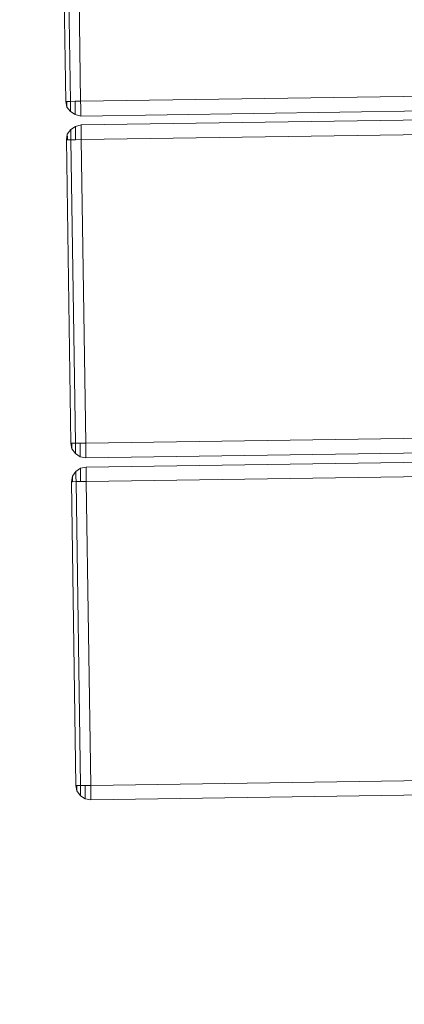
# Model space of a CAD drawing. Extents: x 147111805 to 147230536, y 410950310 to 411028142.
# Tile 193 of 256: x 147185779 to 147185937, y 410984225 to 410984631. Entities that reach past the tile are written whole.
import ezdxf

# ---------------------------------------------------------------- set-up
doc = ezdxf.new("R2010")
doc.units = 0
doc.header["$LTSCALE"] = 100
doc.layers.add('T--A9041--_VERHARDINGEN_Tegels', color=9, linetype='Continuous', transparency=0.3)
doc.layers.add('T--L9071--_TERREINMEUBILAIR_Stoelen', color=1, linetype='Continuous')
doc.layers.add('T--L9071--_TERREINMEUBILAIR_Tafels', color=30, linetype='Continuous')

# ---------------------------------------------------------------- blocks, each defined once
blk = doc.blocks.new('Picknicktafel 180x160cm')
at = {"layer": 'T--L9071--_TERREINMEUBILAIR_Tafels', "lineweight": 0}
for p, q in [((0, 857.04), (0, 732.07)), ((0, 732.07), (0, 857.04)), ((1.9, 857.04), (1.9, 732.07)), ((1.9, 732.07), (1.9, 857.04)), ((6.12, 732.07), (6.12, 857.04)), ((6.12, 857.04), (6.12, 732.07)), ((0, 732.07), (0.42, 732.07)), ((0.42, 729.75), (0, 732.07)), ((0, 732.07), (0.42, 729.75)), ((0.42, 732.07), (0, 732.07)), ((0.42, 732.07), (1.9, 732.07)), ((1.9, 732.07), (0.42, 732.07)), ((0.42, 730.81), (0.42, 732.07)), ((0.42, 732.07), (0.42, 730.81)), ((0.42, 729.96), (0.42, 730.81)), ((0.42, 730.81), (0.42, 729.96)), ((0.42, 729.75), (0.42, 729.96)), ((0.42, 729.96), (0.42, 729.75)), ((1.9, 732.07), (3.8, 732.07)), ((3.8, 732.07), (1.9, 732.07)), ((1.9, 729.96), (1.9, 732.07)), ((1.9, 732.07), (1.9, 729.96)), ((1.9, 728.27), (1.9, 729.96)), ((1.9, 729.96), (1.9, 728.27)), ((3.8, 732.07), (6.12, 732.07)), ((6.12, 732.07), (3.8, 732.07)), ((3.8, 729.96), (3.8, 732.07)), ((3.8, 732.07), (3.8, 729.96)), ((3.8, 728.06), (3.8, 729.96)), ((3.8, 729.96), (3.8, 728.06)), ((1794.09, 732.07), (6.12, 732.07)), ((6.12, 732.07), (6.12, 729.75)), ((1794.09, 732.07), (6.12, 732.07)), ((6.12, 729.75), (6.12, 732.07)), ((6.12, 732.07), (1794.09, 732.07)), ((6.12, 732.07), (1794.09, 732.07)), ((1.9, 727.85), (0.42, 729.75)), ((0.42, 729.75), (1.9, 727.85)), ((1.9, 727.85), (1.9, 728.27)), ((1.9, 728.27), (1.9, 727.85)), ((3.8, 726.59), (1.9, 727.85)), ((1.9, 727.85), (3.8, 726.59)), ((3.8, 727.01), (3.8, 728.06)), ((3.8, 728.06), (3.8, 727.01)), ((3.8, 726.59), (3.8, 727.01)), ((3.8, 727.01), (3.8, 726.59)), ((6.12, 725.95), (3.8, 726.59)), ((3.8, 726.59), (6.12, 725.95)), ((6.12, 729.75), (6.12, 727.85)), ((6.12, 727.85), (6.12, 729.75)), ((6.12, 727.85), (6.12, 726.59)), ((6.12, 726.59), (6.12, 727.85)), ((6.12, 726.59), (6.12, 725.95)), ((6.12, 725.95), (6.12, 726.59)), ((1794.09, 725.95), (6.12, 725.95)), ((6.12, 725.95), (1794.09, 725.95)), ((6.12, 725.95), (1794.09, 725.95)), ((6.12, 725.95), (1794.09, 725.95)), ((6.12, 722.36), (3.8, 721.73)), ((3.8, 721.73), (6.12, 722.36)), ((6.12, 722.36), (6.12, 721.73)), ((1794.09, 722.36), (6.12, 722.36)), ((1794.09, 722.36), (6.12, 722.36)), ((6.12, 721.73), (6.12, 722.36)), ((6.12, 722.36), (1794.09, 722.36)), ((6.12, 722.36), (1794.09, 722.36)), ((0.42, 718.56), (0, 716.24)), ((0, 716.24), (0.42, 718.56)), ((1.9, 720.46), (0.42, 718.56)), ((0.42, 718.56), (1.9, 720.46)), ((0.42, 718.35), (0.42, 718.56)), ((0.42, 718.56), (0.42, 718.35)), ((0.42, 717.51), (0.42, 718.35)), ((0.42, 718.35), (0.42, 717.51)), ((3.8, 721.73), (1.9, 720.46)), ((1.9, 720.46), (3.8, 721.73)), ((1.9, 720.04), (1.9, 720.46)), ((1.9, 720.46), (1.9, 720.04)), ((1.9, 718.35), (1.9, 720.04)), ((1.9, 720.04), (1.9, 718.35)), ((1.9, 716.24), (1.9, 718.35)), ((1.9, 718.35), (1.9, 716.24)), ((3.8, 721.31), (3.8, 721.73)), ((3.8, 721.73), (3.8, 721.31)), ((3.8, 720.25), (3.8, 721.31)), ((3.8, 721.31), (3.8, 720.25)), ((3.8, 718.35), (3.8, 720.25)), ((3.8, 720.25), (3.8, 718.35)), ((3.8, 716.24), (3.8, 718.35)), ((3.8, 718.35), (3.8, 716.24)), ((6.12, 721.73), (6.12, 720.46)), ((6.12, 720.46), (6.12, 721.73)), ((6.12, 720.46), (6.12, 718.56)), ((6.12, 718.56), (6.12, 720.46)), ((6.12, 718.56), (6.12, 716.24)), ((6.12, 716.24), (6.12, 718.56)), ((0.42, 716.24), (0, 716.24)), ((0, 716.24), (0.42, 716.24)), ((0, 716.24), (0, 591.27)), ((0, 591.27), (0, 716.24)), ((0.42, 716.24), (0.42, 717.51)), ((0.42, 717.51), (0.42, 716.24)), ((1.9, 716.24), (0.42, 716.24)), ((0.42, 716.24), (1.9, 716.24)), ((3.8, 716.24), (1.9, 716.24)), ((1.9, 716.24), (3.8, 716.24)), ((1.9, 716.24), (1.9, 591.27)), ((1.9, 591.27), (1.9, 716.24)), ((6.12, 716.24), (3.8, 716.24)), ((3.8, 716.24), (6.12, 716.24)), ((1794.09, 716.24), (6.12, 716.24)), ((6.12, 591.27), (6.12, 716.24)), ((1794.09, 716.24), (6.12, 716.24)), ((6.12, 716.24), (6.12, 591.27)), ((6.12, 716.24), (1794.09, 716.24)), ((6.12, 716.24), (1794.09, 716.24)), ((0, 591.27), (0.42, 591.27)), ((0.42, 588.95), (0, 591.27)), ((0, 591.27), (0.42, 588.95)), ((0.42, 591.27), (0, 591.27)), ((0.42, 591.27), (1.9, 591.27)), ((1.9, 591.27), (0.42, 591.27)), ((0.42, 590.01), (0.42, 591.27)), ((0.42, 591.27), (0.42, 590.01)), ((0.42, 589.16), (0.42, 590.01)), ((0.42, 590.01), (0.42, 589.16)), ((0.42, 588.95), (0.42, 589.16)), ((0.42, 589.16), (0.42, 588.95)), ((1.9, 587.05), (0.42, 588.95)), ((0.42, 588.95), (1.9, 587.05)), ((1.9, 591.27), (3.8, 591.27)), ((3.8, 591.27), (1.9, 591.27)), ((1.9, 589.16), (1.9, 591.27)), ((1.9, 591.27), (1.9, 589.16)), ((1.9, 587.48), (1.9, 589.16)), ((1.9, 589.16), (1.9, 587.48)), ((3.8, 591.27), (6.12, 591.27)), ((6.12, 591.27), (3.8, 591.27)), ((3.8, 589.16), (3.8, 591.27)), ((3.8, 591.27), (3.8, 589.16)), ((3.8, 587.26), (3.8, 589.16)), ((3.8, 589.16), (3.8, 587.26)), ((1794.09, 591.27), (6.12, 591.27)), ((6.12, 591.27), (6.12, 588.95)), ((1794.09, 591.27), (6.12, 591.27)), ((6.12, 588.95), (6.12, 591.27)), ((6.12, 591.27), (1794.09, 591.27)), ((6.12, 591.27), (1794.09, 591.27)), ((6.12, 588.95), (6.12, 587.05)), ((6.12, 587.05), (6.12, 588.95)), ((1.9, 587.05), (1.9, 587.48)), ((1.9, 587.48), (1.9, 587.05)), ((3.8, 585.58), (1.9, 587.05)), ((1.9, 587.05), (3.8, 585.58)), ((3.8, 586), (3.8, 587.26)), ((3.8, 587.26), (3.8, 586)), ((3.8, 585.58), (3.8, 586)), ((3.8, 586), (3.8, 585.58)), ((6.12, 585.15), (3.8, 585.58)), ((3.8, 585.58), (6.12, 585.15)), ((6.12, 587.05), (6.12, 585.58)), ((6.12, 585.58), (6.12, 587.05)), ((6.12, 585.58), (6.12, 585.15)), ((6.12, 585.15), (6.12, 585.58)), ((1794.09, 585.15), (6.12, 585.15)), ((6.12, 585.15), (1794.09, 585.15)), ((6.12, 585.15), (1794.09, 585.15)), ((6.12, 585.15), (1794.09, 585.15)), ((3.8, 580.93), (1.9, 579.66)), ((1.9, 579.66), (3.8, 580.93)), ((6.12, 581.35), (3.8, 580.93)), ((3.8, 580.93), (6.12, 581.35)), ((3.8, 580.51), (3.8, 580.93)), ((3.8, 580.93), (3.8, 580.51)), ((3.8, 579.45), (3.8, 580.51)), ((3.8, 580.51), (3.8, 579.45)), ((6.12, 581.35), (6.12, 580.93)), ((1794.09, 581.35), (6.12, 581.35)), ((1794.09, 581.35), (6.12, 581.35)), ((6.12, 580.93), (6.12, 581.35)), ((6.12, 581.35), (1794.09, 581.35)), ((6.12, 581.35), (1794.09, 581.35)), ((6.12, 580.93), (6.12, 579.66)), ((6.12, 579.66), (6.12, 580.93)), ((0.42, 577.76), (0, 575.44)), ((0, 575.44), (0.42, 577.76)), ((1.9, 579.66), (0.42, 577.76)), ((0.42, 577.76), (1.9, 579.66)), ((0.42, 577.34), (0.42, 577.76)), ((0.42, 577.76), (0.42, 577.34)), ((0.42, 576.5), (0.42, 577.34)), ((0.42, 577.34), (0.42, 576.5)), ((0.42, 575.44), (0.42, 576.5)), ((0.42, 576.5), (0.42, 575.44)), ((1.9, 579.03), (1.9, 579.66)), ((1.9, 579.66), (1.9, 579.03)), ((1.9, 577.55), (1.9, 579.03)), ((1.9, 579.03), (1.9, 577.55)), ((1.9, 575.44), (1.9, 577.55)), ((1.9, 577.55), (1.9, 575.44)), ((3.8, 577.55), (3.8, 579.45)), ((3.8, 579.45), (3.8, 577.55)), ((3.8, 575.44), (3.8, 577.55)), ((3.8, 577.55), (3.8, 575.44)), ((6.12, 579.66), (6.12, 577.76)), ((6.12, 577.76), (6.12, 579.66)), ((6.12, 577.76), (6.12, 575.44)), ((6.12, 575.44), (6.12, 577.76)), ((0.42, 575.44), (0, 575.44)), ((0, 575.44), (0.42, 575.44)), ((0, 575.44), (0, 450.26)), ((0, 450.26), (0, 575.44)), ((1.9, 575.44), (0.42, 575.44)), ((0.42, 575.44), (1.9, 575.44)), ((3.8, 575.44), (1.9, 575.44)), ((1.9, 575.44), (3.8, 575.44)), ((1.9, 575.44), (1.9, 450.26)), ((1.9, 450.26), (1.9, 575.44)), ((6.12, 575.44), (3.8, 575.44)), ((3.8, 575.44), (6.12, 575.44)), ((1794.09, 575.44), (6.12, 575.44)), ((6.12, 450.26), (6.12, 575.44)), ((1794.09, 575.44), (6.12, 575.44)), ((6.12, 575.44), (6.12, 450.26)), ((6.12, 575.44), (1794.09, 575.44)), ((6.12, 575.44), (1794.09, 575.44)), ((0, 450.26), (0.42, 450.26)), ((0.42, 448.15), (0, 450.26)), ((0, 450.26), (0.42, 448.15)), ((0.42, 450.26), (0, 450.26)), ((0.42, 450.26), (1.9, 450.26)), ((1.9, 450.26), (0.42, 450.26)), ((0.42, 449.21), (0.42, 450.26)), ((0.42, 450.26), (0.42, 449.21)), ((1.9, 450.26), (3.8, 450.26)), ((3.8, 450.26), (1.9, 450.26)), ((1.9, 448.15), (1.9, 450.26)), ((1.9, 450.26), (1.9, 448.15)), ((3.8, 450.26), (6.12, 450.26)), ((6.12, 450.26), (3.8, 450.26)), ((3.8, 448.15), (3.8, 450.26)), ((3.8, 450.26), (3.8, 448.15)), ((1794.09, 450.26), (6.12, 450.26)), ((6.12, 450.26), (6.12, 448.15)), ((1794.09, 450.26), (6.12, 450.26)), ((6.12, 448.15), (6.12, 450.26)), ((6.12, 450.26), (1794.09, 450.26)), ((6.12, 450.26), (1794.09, 450.26)), ((0.42, 448.36), (0.42, 449.21)), ((0.42, 449.21), (0.42, 448.36)), ((0.42, 448.15), (0.42, 448.36)), ((0.42, 448.36), (0.42, 448.15)), ((1.9, 446.04), (0.42, 448.15)), ((0.42, 448.15), (1.9, 446.04)), ((1.9, 446.68), (1.9, 448.15)), ((1.9, 448.15), (1.9, 446.68)), ((1.9, 446.04), (1.9, 446.68)), ((1.9, 446.68), (1.9, 446.04)), ((3.8, 446.46), (3.8, 448.15)), ((3.8, 448.15), (3.8, 446.46)), ((3.8, 445.2), (3.8, 446.46)), ((3.8, 446.46), (3.8, 445.2)), ((6.12, 448.15), (6.12, 446.04)), ((6.12, 446.04), (6.12, 448.15)), ((3.8, 444.78), (1.9, 446.04)), ((1.9, 446.04), (3.8, 444.78)), ((3.8, 444.78), (3.8, 445.2)), ((3.8, 445.2), (3.8, 444.78)), ((6.12, 444.35), (3.8, 444.78)), ((3.8, 444.78), (6.12, 444.35)), ((6.12, 446.04), (6.12, 444.78)), ((6.12, 444.78), (6.12, 446.04)), ((6.12, 444.78), (6.12, 444.35)), ((6.12, 444.35), (6.12, 444.78)), ((1794.09, 444.35), (6.12, 444.35)), ((6.12, 444.35), (1794.09, 444.35)), ((6.12, 444.35), (1794.09, 444.35)), ((6.12, 444.35), (1794.09, 444.35))]:
    blk.add_line(p, q, dxfattribs=at)

msp = doc.modelspace()

# ---------------------------------------------------------------- hatches: boundary and pattern name
at = {"layer": 'T--A9041--_VERHARDINGEN_Tegels'}
h = msp.add_hatch(dxfattribs=at)
h.set_pattern_fill('ANSI37', color=256, scale=200, angle=45)
h.paths.add_polyline_path([(147190078.15, 410991756.42), (147190048.63, 410993756.2), (147189886, 411004255), (147184436, 411004255), (147184436, 411003375), (147181049.9, 411003375), (147181043.1, 411000675), (147181056, 411000675), (147188886, 411000675), (147188886, 410998065), (147189571, 410998065), (147189571, 410997065), (147188886, 410997065), (147188886, 410994455), (147181056, 410994455), (147181040.96, 410994455.01), (147181039.03, 410987549.11), (147182124.02, 410987549.11), (147182124.02, 410985174.11), (147181037.4, 410985174.11), (147181028.88, 410972766.99), (147181689.39, 410972780.1), (147190353.36, 410972785.82), (147190319.88, 410975378.2)])

# ---------------------------------------------------------------- block references
at = {"layer": 'T--L9071--_TERREINMEUBILAIR_Stoelen', "rotation": 0.8455994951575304}
msp.add_blockref('Picknicktafel 180x160cm', (147185808.46, 410983865.33), dxfattribs=at)

doc.saveas('drawing.dxf')
